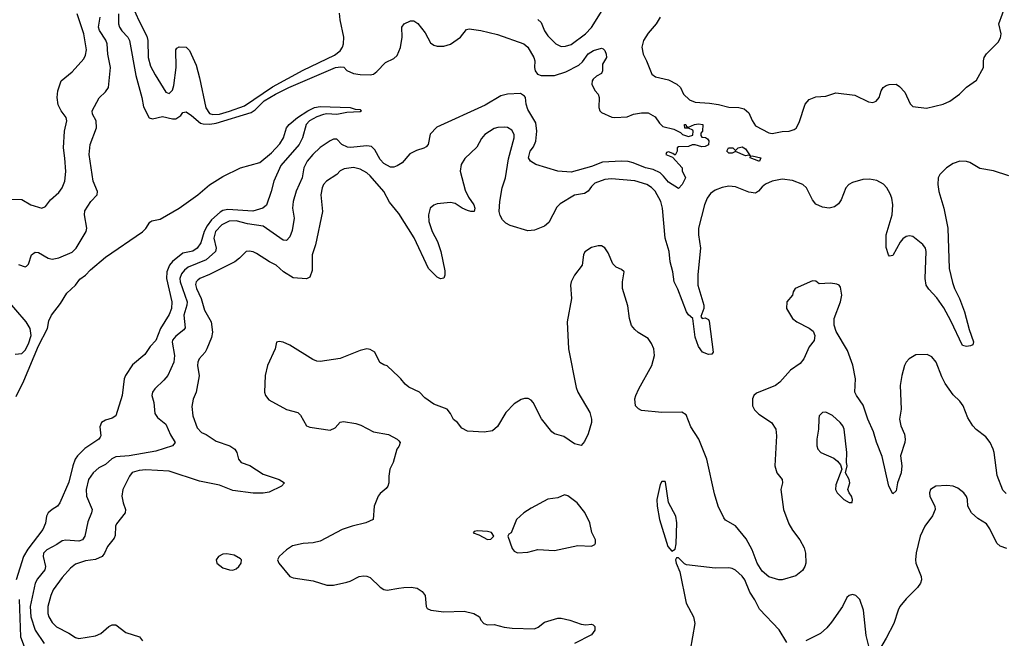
# Model space of a CAD drawing. Header units: inches. Extents: x 1552611 to 1694776, y 811966 to 917215.
# Tile 152 of 256: x 1617737 to 1623616, y 864921 to 868615. Entities that reach past the tile are written whole.
import ezdxf

# ---------------------------------------------------------------- set-up
doc = ezdxf.new("R2010")
doc.units = ezdxf.units.IN
doc.header["$MEASUREMENT"] = 0
doc.layers.add('B6816', color=7, linetype='Continuous')
doc.layers.add('B6826', color=7, linetype='Continuous')

msp = doc.modelspace()

# ---------------------------------------------------------------- linework, layer by layer
at = {"layer": 'B6816', "color": 5}
for points, elevation in [([(1618394.5, 868730), (1618447.3, 868610), (1618496.7, 868516.7), (1618501.5, 868490), (1618503.5, 868390), (1618518.2, 868338.2), (1618545.6, 868285.6), (1618610, 868182.6), (1618630, 868175.2), (1618650, 868193.4), (1618658.1, 868221.9), (1618670.3, 868330.3), (1618670, 868434.8), (1618675.8, 868444.2), (1618690, 868452.2), (1618730, 868450.3), (1618750, 868431.5), (1618790, 868342.8), (1618811.3, 868268.7), (1618848.1, 868088.1), (1618870, 868055.1), (1618890, 868047.9), (1618930, 868051.4), (1618990, 868067.8), (1619079.1, 868100.9), (1619246.9, 868213.1), (1619430, 868313.1), (1619616.6, 868403.4), (1619650.4, 868429.6), (1619663.5, 868450), (1619670.8, 868470), (1619672.8, 868510), (1619650, 868613.2), (1619646.3, 868653.7)], 880), ([(1617690, 867542.3), (1617750, 867541.3), (1617804, 867510), (1617869.6, 867490.4), (1617890, 867499.1), (1617921, 867539), (1617970, 867583.1), (1617990, 867610.3), (1618006.8, 867650), (1618011.4, 867708.6), (1618007.3, 867787.3), (1617997.6, 867850), (1618004.9, 867950), (1618018.8, 868010), (1618014.5, 868030), (1617984.4, 868070), (1617966.8, 868106.8), (1617960.7, 868150), (1617965.4, 868190), (1617985.4, 868250), (1618050, 868303.2), (1618119.1, 868380.9), (1618130, 868404), (1618135.6, 868435.6), (1618119.5, 868530), (1618081, 868650)], 880), ([(1617730, 867153.8), (1617770, 867139.5), (1617777.3, 867142.7), (1617790, 867155.5), (1617808.2, 867211.8), (1617830, 867226.5), (1617850, 867223.9), (1617907.6, 867190), (1617930, 867184.8), (1617970, 867192.1), (1618050, 867225.8), (1618074.4, 867250), (1618133.2, 867350), (1618137.4, 867370), (1618122.9, 867450), (1618126.2, 867473.8), (1618161.6, 867530), (1618199.6, 867570), (1618201.5, 867590), (1618175.7, 867650), (1618151.7, 867810), (1618157.2, 867870), (1618194.6, 867970), (1618192.7, 868010), (1618171, 868050), (1618169.8, 868070), (1618210.7, 868149.3), (1618250, 868183.6), (1618267.1, 868210), (1618278.9, 868330), (1618262.8, 868410), (1618259.3, 868470), (1618252, 868492), (1618213.3, 868550), (1618207.9, 868570), (1618218, 868630)], 860), ([(1618326, 868650), (1618327.7, 868590), (1618333.7, 868570), (1618347.7, 868547.7), (1618382.1, 868510), (1618391.7, 868490), (1618430, 868280.7), (1618465.6, 868150), (1618475.1, 868095.1), (1618509, 868029), (1618530, 868022.8), (1618590, 868036.2), (1618650, 868022.4), (1618670, 868023.8), (1618698.1, 868041.9), (1618710, 868060.4), (1618730, 868064.4), (1618763.4, 868043.4), (1618816.5, 867996.5), (1618832.4, 867992.4), (1618871.4, 867991.4), (1618910, 867996.7), (1619118.5, 868061.5), (1619143, 868077), (1619197.3, 868130), (1619263.4, 868170), (1619343.5, 868210), (1619622, 868330), (1619654.4, 868334.4), (1619672.1, 868332.1), (1619690, 868311), (1619730, 868294), (1619770, 868287.3), (1619830, 868285.5), (1619850, 868290.4), (1619870, 868305.5), (1619920.7, 868359.3), (1619970, 868383), (1619990, 868401.6), (1620000, 868425.4)], 860), ([(1617715.5, 866364.5), (1617760.7, 866459.3), (1617850, 866667.9), (1617902.2, 866770), (1617910, 866816), (1617926, 866850), (1617980.7, 866919.3), (1618018.3, 866981.7), (1618069.4, 867030), (1618095.1, 867064.9), (1618129.8, 867090.2), (1618158.9, 867121.1), (1618250, 867197.1), (1618470, 867348.4), (1618490, 867367.2), (1618513.8, 867406.2), (1618526.1, 867413.9), (1618576, 867424), (1618689.6, 867490), (1618800.4, 867570), (1618870, 867628.1), (1618950, 867677.6), (1619055.1, 867730), (1619170, 867761.2), (1619239.5, 867820.5), (1619290, 867874.3), (1619312.4, 867910), (1619330.5, 867970), (1619344.9, 867990), (1619395.4, 868030), (1619457.7, 868070), (1619497.3, 868090), (1619530, 868097.4), (1619710, 868090.5), (1619740.6, 868080.6), (1619770, 868078), (1619777.2, 868070), (1619770, 868064.2), (1619690, 868061.6), (1619630, 868049.2), (1619570, 868052.3), (1619550, 868048.9), (1619510, 868034.2), (1619467.2, 868010), (1619446.3, 867990), (1619426.2, 867910), (1619406, 867870), (1619295.3, 867744.7), (1619254.7, 867650), (1619239.2, 867590), (1619210, 867507.3), (1619188, 867490), (1619129.4, 867470.6), (1618978.9, 867481.1), (1618950, 867475.6), (1618933.6, 867466.4), (1618881.1, 867418.9), (1618855.7, 867384.3), (1618837.8, 867350), (1618817.5, 867282.5), (1618796.6, 867250), (1618770, 867233.7), (1618710, 867220.4), (1618649.7, 867170.3), (1618631.9, 867150), (1618616.1, 867110), (1618613.4, 867070), (1618644.7, 866930), (1618643.5, 866890), (1618630, 866853.7), (1618576.8, 866770), (1618550, 866699.2), (1618516.7, 866663.3), (1618484.2, 866615.8), (1618410, 866554.2), (1618367.7, 866490), (1618360.5, 866470), (1618349.5, 866370), (1618310.1, 866249.9), (1618290, 866235.3), (1618250, 866224.5), (1618225.7, 866210), (1618215.4, 866184.6), (1618222, 866130), (1618217.6, 866122.4), (1618208.5, 866110), (1618125.8, 866054.2), (1618081.8, 866010), (1618069.1, 865990), (1618054.2, 865950), (1618030, 865854), (1617976, 865730), (1617962, 865710), (1617930, 865690.8), (1617907, 865670), (1617896.3, 865650), (1617891.4, 865608.6), (1617874.5, 865570), (1617785.8, 865454.2), (1617759.8, 865410), (1617716.4, 865270)], 840), ([(1620000, 867748), (1619990, 867741.6), (1619970, 867734.7), (1619950, 867735.1), (1619910, 867755.6), (1619890, 867779.7), (1619858.2, 867838.2), (1619838.2, 867858.2), (1619810, 867862.5), (1619711.5, 867851.5), (1619693.4, 867853.4), (1619659.8, 867870), (1619630, 867901.7), (1619610, 867901), (1619590, 867892.1), (1619530, 867851.8), (1619486.7, 867810), (1619452.7, 867770), (1619432.6, 867730), (1619422.7, 867670), (1619388.3, 867591.7), (1619368.8, 867530), (1619366.1, 867490), (1619376.2, 867430), (1619364.2, 867355.8), (1619350, 867318.3), (1619330, 867295.8), (1619310, 867298), (1619190, 867382.9), (1619096.5, 867396.5), (1619030, 867413.6), (1618987.2, 867412.8), (1618943.8, 867390), (1618906.9, 867350), (1618895.7, 867310), (1618910.1, 867250), (1618906.7, 867230), (1618850, 867181.9), (1618742.4, 867137.6), (1618720.1, 867119.9), (1618702.6, 867097.4), (1618693.1, 867070), (1618695, 867050), (1618736.2, 866930), (1618734.7, 866910), (1618717.6, 866850), (1618724.1, 866775.9), (1618717.8, 866762.2), (1618670, 866725.1), (1618650, 866702), (1618646.6, 866690), (1618661.6, 866610), (1618658, 866570), (1618620.5, 866490), (1618598, 866462), (1618544.3, 866410), (1618529.2, 866390), (1618526.7, 866370), (1618537.8, 866330), (1618544.2, 866264.2), (1618559.8, 866239.8), (1618610, 866200.3), (1618636.7, 866136.7), (1618664.4, 866090), (1618650.2, 866069.8), (1618550, 866038.2), (1618390, 866010.8), (1618310, 866004.2), (1618286.9, 865993.1), (1618250, 865958.7), (1618210, 865938.5), (1618175.9, 865910), (1618147.8, 865870), (1618134, 865810), (1618135, 865770), (1618169.2, 865690), (1618165.6, 865670), (1618143.9, 865616.1), (1618126.7, 865530), (1618111.4, 865508.6), (1618090, 865500.8), (1618012.5, 865507.5), (1617990, 865502.9), (1617959.2, 865480.8), (1617899.4, 865450), (1617879.5, 865430), (1617876.1, 865410), (1617890.8, 865350), (1617886.1, 865330), (1617844.2, 865275.8), (1617830.1, 865250), (1617798.7, 865110), (1617803.6, 865050), (1617829.5, 864970), (1617883, 864890)], 860), ([(1620000, 867458.4), (1619999.4, 867459.4), (1619945.5, 867525.5), (1619910.6, 867590), (1619830, 867683.1), (1619810, 867699.8), (1619770, 867722), (1619730, 867731.7), (1619674.9, 867725.1), (1619650, 867711.9), (1619629.4, 867690.6), (1619568.5, 867651.5), (1619551.2, 867630), (1619542.2, 867610), (1619534.5, 867570), (1619544.6, 867470), (1619503.2, 867270), (1619483, 867210), (1619483.4, 867116.6), (1619470, 867078.3), (1619450, 867067.9), (1619370, 867074.3), (1619311.9, 867110), (1619267.6, 867150), (1619227.6, 867170), (1619150, 867219.7), (1619130, 867229.7), (1619106.6, 867233.4), (1619088.8, 867231.2), (1619049.2, 867190), (1619020.7, 867170), (1618870, 867093.8), (1618812.7, 867070), (1618799.9, 867060.1), (1618790.1, 867050), (1618787.2, 867032.8), (1618791.6, 867010), (1618820.6, 866950), (1618840.2, 866880.2), (1618879.4, 866810), (1618888.1, 866750), (1618882.5, 866717.5), (1618855.2, 866650), (1618845, 866630), (1618808.8, 866590), (1618800.5, 866570), (1618799, 866550), (1618807.5, 866487.5), (1618791.3, 866390), (1618772, 866348), (1618765.4, 866305.4), (1618770.2, 866250), (1618797, 866177), (1618823, 866150), (1618850, 866137.5), (1618910, 866097.6), (1618990.7, 866070.7), (1619021.1, 866050), (1619033.4, 866030), (1619042.3, 865990), (1619059.6, 865970), (1619110, 865951.9), (1619190, 865901.6), (1619286.4, 865870), (1619317, 865850), (1619299.3, 865830), (1619225.6, 865794.4), (1619190, 865788.4), (1619130, 865787.5), (1619010, 865803.7), (1618930, 865835.2), (1618810, 865859.8), (1618630, 865919.8), (1618490, 865927.7), (1618450, 865923.7), (1618409, 865911), (1618392, 865890), (1618352.9, 865810), (1618347.6, 865770), (1618354.4, 865730), (1618368.4, 865690), (1618366.4, 865670), (1618315.5, 865604.5), (1618309.3, 865590), (1618306.1, 865533.9), (1618300.5, 865519.5), (1618261.6, 865470), (1618243.6, 865430), (1618228.8, 865410), (1618190, 865391.6), (1618130, 865384.1), (1618070, 865364.5), (1618040.5, 865339.5), (1617990, 865284.4), (1617937.5, 865210), (1617922.5, 865177.5), (1617905.1, 865110), (1617904.7, 865070), (1617910.1, 865050), (1617930, 865014.7), (1617956.1, 864990), (1618030, 864952.4), (1618070, 864926.2), (1618090, 864919.8), (1618190, 864934.8), (1618220.4, 864950), (1618270, 864991.8), (1618290, 865001.8), (1618310, 865000.7), (1618370, 864956.3), (1618451.6, 864930), (1618470, 864905.5)], 880), ([(1617710, 866617.4), (1617750, 866621.1), (1617770, 866641.7), (1617790, 866678.9), (1617804.6, 866730), (1617798.5, 866770), (1617775.1, 866810), (1617653.1, 866953.1)], 860), ([(1620000, 866482.1), (1619930, 866548.7), (1619910, 866554), (1619887.6, 866567.6), (1619856.3, 866630), (1619830, 866646.3), (1619810, 866649.6), (1619770, 866639.8), (1619650, 866591.9), (1619530, 866573.5), (1619510, 866576.4), (1619486.7, 866586.7), (1619350, 866671.9), (1619310, 866689.7), (1619286, 866694), (1619270.5, 866689.5), (1619263.1, 866650), (1619216.9, 866550), (1619203.2, 866490), (1619198.9, 866390), (1619204.2, 866370), (1619224.6, 866344.6), (1619330, 866287.2), (1619397.3, 866270), (1619414.4, 866254.4), (1619450, 866190.6), (1619470, 866181.1), (1619590, 866163.9), (1619621.3, 866178.7), (1619650, 866211.3), (1619670, 866215), (1619744.2, 866204.2), (1619774.3, 866194.3), (1619850, 866153), (1619938.7, 866138.7), (1619990.6, 866110), (1620000, 866099.2)], 920), ([(1620000, 866067), (1619988.5, 866050), (1619967, 865970), (1619946.3, 865930), (1619940.3, 865890), (1619941.6, 865850), (1619935.5, 865830), (1619925.2, 865814.8), (1619890, 865785.6), (1619878, 865770), (1619853.4, 865710), (1619846.4, 865630), (1619803.8, 865610), (1619721.6, 865590), (1619663.1, 865570), (1619530, 865501.2), (1619488.1, 865491.9), (1619430, 865487.8), (1619366.2, 865473.8), (1619330.3, 865450), (1619286.4, 865410), (1619275.8, 865390), (1619284, 865370), (1619350, 865289.2), (1619370, 865281.8), (1619490, 865263.6), (1619570, 865239), (1619610, 865239), (1619690, 865256), (1619710, 865261.7), (1619763.7, 865290), (1619790, 865294.7), (1619810, 865292.9), (1619830, 865283.2), (1619890, 865226), (1619910, 865213.4), (1619930, 865207.7), (1620000, 865219.7)], 920), ([(1617733.2, 865153.2), (1617742.1, 864930), (1617770, 864856.5)], 840)]:
    msp.add_lwpolyline(points, dxfattribs=dict(at, elevation=elevation))
at = {"layer": 'B6816', "color": 5, "elevation": 920}
msp.add_lwpolyline([(1618973.7, 865426.3), (1618950, 865424.2), (1618923.8, 865410), (1618910.4, 865390), (1618914.4, 865370), (1618950, 865342.2), (1618988.9, 865328.9), (1619010, 865328.7), (1619030, 865336.2), (1619046.2, 865350), (1619059.2, 865370), (1619060.5, 865390), (1619055.8, 865395.8), (1619017.3, 865417.3)], close=True, dxfattribs=at)
at = {"layer": 'B6826', "color": 5}
for points, elevation in [([(1621560.3, 868630), (1621537.4, 868590), (1621490, 868535.1), (1621461.7, 868490), (1621451.8, 868450), (1621458.7, 868410), (1621479.5, 868370), (1621510.5, 868290), (1621532.8, 868272.8), (1621610, 868255.2), (1621660.4, 868230), (1621682.6, 868210), (1621700.9, 868170), (1621735.9, 868135.9), (1621770, 868121.7), (1621856.1, 868116.1), (1621910, 868108.9), (1621970, 868092.7), (1622031.3, 868091.3), (1622063.3, 868083.3), (1622090, 868058.9), (1622110, 868013), (1622130, 867981.3), (1622210, 867938.8), (1622230, 867935.9), (1622290, 867946.4), (1622331.6, 867948.4), (1622361.4, 867958.6), (1622372.5, 867967.5), (1622390, 868001.6), (1622426, 868110), (1622450, 868138.5), (1622490, 868154.6), (1622550, 868158.3), (1622610, 868178.5), (1622723.5, 868163.5), (1622804.1, 868124.1), (1622830, 868121.3), (1622850.6, 868129.4), (1622868.7, 868150), (1622880.7, 868190), (1622892.6, 868210), (1622910, 868222.8), (1622927.2, 868227.2), (1622969, 868229), (1622990, 868216.9), (1623022.2, 868182.2), (1623053.1, 868113.1), (1623070, 868096.9), (1623150, 868086.2), (1623250, 868110.7), (1623290, 868128.4), (1623348.4, 868170), (1623390, 868211.1), (1623450, 868252.9), (1623491.7, 868330), (1623491.4, 868370), (1623495.9, 868390), (1623508.4, 868411.6), (1623578.4, 868481.6), (1623592.9, 868507.1), (1623597, 868530), (1623583.6, 868590), (1623626.4, 868710)], 880), ([(1620830, 868616.2), (1620850, 868597.6), (1620870, 868548.8), (1620890, 868519.1), (1620938.7, 868470), (1620970, 868454.4), (1620995.9, 868455.9), (1621030, 868467.3), (1621114.8, 868530), (1621150, 868569), (1621214.6, 868670)], 880), ([(1620000, 868425.4), (1620010.3, 868449.7), (1620020.1, 868510), (1620018.7, 868570), (1620032.3, 868590), (1620070, 868607.5), (1620090, 868608.2), (1620113, 868593), (1620157.1, 868537.1), (1620190, 868477.3), (1620210, 868463.5), (1620230, 868457.7), (1620270, 868456.9), (1620310, 868468.4), (1620368.6, 868510), (1620404.1, 868555.9), (1620420, 868560), (1620490.7, 868550), (1620590, 868525.9), (1620746.7, 868470), (1620770, 868450.2), (1620807.1, 868390), (1620812.2, 868370), (1620810.6, 868330), (1620814.4, 868310), (1620828.8, 868288.8), (1620850, 868281.1), (1620930, 868281.1), (1620997.3, 868302.7), (1621075.8, 868344.2), (1621097, 868363), (1621130, 868412), (1621163.6, 868430), (1621210, 868445.5), (1621221.4, 868441.4), (1621230, 868431.3), (1621238.8, 868410), (1621241, 868390), (1621216, 868350), (1621217.1, 868310), (1621210, 868294), (1621181.3, 868278.7), (1621160.5, 868259.5), (1621154.8, 868250), (1621153.4, 868230), (1621170, 868191.3), (1621191, 868170), (1621196, 868150), (1621194.8, 868090), (1621201, 868070), (1621210, 868061), (1621273.2, 868033.2), (1621290.4, 868030.4), (1621364.7, 868035.3), (1621401.2, 868050), (1621450, 868059.5), (1621490, 868058.4), (1621530, 868035.8), (1621556.5, 867996.5), (1621577.1, 867977.1), (1621642, 867962), (1621682, 867942), (1621694, 867930), (1621730, 867918), (1621755.3, 867924.7), (1621758, 867950), (1621755.3, 867955.3), (1621730, 867968), (1621708, 867968), (1621706, 867990), (1621714, 867990), (1621718, 867978), (1621730, 867974), (1621766, 867990), (1621790, 867994), (1621816, 867990), (1621814, 867950), (1621803.6, 867936.4), (1621803.6, 867923.6), (1621810, 867914), (1621831.6, 867911.6), (1621843.6, 867903.6), (1621851.1, 867891.1), (1621850, 867868), (1621830, 867858), (1621810, 867855.3), (1621770, 867868), (1621752.7, 867867.3), (1621730, 867858), (1621670, 867855.3), (1621662, 867850), (1621662, 867830), (1621650, 867806), (1621636.4, 867816.4), (1621610, 867826), (1621598, 867822), (1621594, 867810), (1621634, 867794), (1621692, 867730), (1621692.7, 867712.7), (1621711.3, 867670), (1621691.3, 867630), (1621670, 867606), (1621610, 867644.2), (1621581.5, 867681.5), (1621560.7, 867700.7), (1621519.8, 867719.8), (1621474, 867730), (1621400.3, 867760.3), (1621370, 867768.1), (1621330, 867771.1), (1621216.7, 867763.3), (1621150, 867738.8), (1621030, 867705.2), (1620950, 867709.8), (1620818, 867750), (1620786, 867770), (1620775.6, 867790), (1620785.3, 867830), (1620803.7, 867856.3), (1620819, 867890), (1620824.2, 867950), (1620818.6, 867998.6), (1620770, 868078.9), (1620759.9, 868110), (1620756.5, 868150), (1620750, 868159), (1620726.6, 868173.4), (1620650, 868169.8), (1620610, 868160.2), (1620515.7, 868104.3), (1620227.5, 867972.5), (1620188.3, 867931.7), (1620175.6, 867870), (1620163.6, 867856.4), (1620150, 867846.8), (1620106.4, 867833.6), (1620066.1, 867813.9), (1620019.6, 867760.4), (1620000, 867748)], 860), ([(1623642.8, 867682.8), (1623550, 867713.4), (1623470, 867727.2), (1623410, 867762.7), (1623390, 867769.1), (1623350, 867769.9), (1623310, 867755.8), (1623270, 867729.9), (1623230, 867690.7), (1623221.4, 867670), (1623219, 867630), (1623225.2, 867590), (1623255.3, 867490), (1623278.3, 867370), (1623285.7, 867130), (1623306.1, 867046.1), (1623318.7, 867010), (1623348.6, 866950), (1623377.6, 866870), (1623405.6, 866765.6), (1623431.2, 866691.2), (1623426.9, 866673.1), (1623413.2, 866666.8), (1623390, 866663.9), (1623365.9, 866670), (1623297, 866817), (1623255.2, 866895.2), (1623213.6, 866953.6), (1623165.2, 867005.2), (1623149.4, 867030), (1623142.8, 867070), (1623148.5, 867230), (1623144.1, 867250), (1623130, 867273.5), (1623070, 867319.8), (1623050, 867323.8), (1623030, 867319.8), (1623010, 867307.1), (1622993.5, 867286.5), (1622950, 867206.9), (1622930, 867202), (1622923.9, 867210), (1622910, 867255.3), (1622909.9, 867330), (1622945.7, 867450), (1622949.9, 867510), (1622944.1, 867550), (1622934.9, 867574.9), (1622914.8, 867610), (1622893.3, 867633.3), (1622855.2, 867655.2), (1622810, 867663.6), (1622770, 867660.2), (1622710, 867643.7), (1622687.6, 867630), (1622669.5, 867610), (1622641.1, 867538.9), (1622625.4, 867514.6), (1622602.5, 867497.5), (1622569.9, 867489.9), (1622530, 867495), (1622490, 867514.2), (1622470, 867538.7), (1622434.6, 867610), (1622412.2, 867630), (1622350, 867654.2), (1622290, 867661.7), (1622230.4, 867650), (1622190, 867633.8), (1622170, 867617.6), (1622148.8, 867591.2), (1622130, 867579.8), (1622090, 867585), (1622010, 867617.5), (1621970, 867620.2), (1621930, 867612.2), (1621890, 867597), (1621862.1, 867577.9), (1621840.9, 867550), (1621826.1, 867510), (1621789.5, 867369.5), (1621788.8, 867330), (1621802.3, 867250), (1621786.3, 867093.7), (1621785, 867030), (1621821.4, 866910), (1621821.6, 866890), (1621802.8, 866842.8), (1621811.3, 866831.3), (1621830, 866834), (1621850, 866824), (1621853.9, 866813.9), (1621876.4, 866630), (1621870, 866617.2), (1621850, 866615.1), (1621813.2, 866630), (1621790, 866662.7), (1621770, 866719.3), (1621755.3, 866830), (1621730, 866851.7), (1621718.7, 866870), (1621666.5, 867006.5), (1621645, 867050), (1621636.9, 867110), (1621620.4, 867170), (1621613.8, 867230), (1621590.4, 867310), (1621575.4, 867490), (1621563.9, 867530), (1621530, 867590.5), (1621510, 867612.1), (1621480.3, 867630), (1621410, 867651.8), (1621270, 867664.3), (1621230, 867659.9), (1621170, 867638.6), (1621150, 867619.8), (1621130, 867590.8), (1621110, 867576.8), (1621050, 867567.4), (1620964.3, 867515.7), (1620944.8, 867495.2), (1620895.3, 867404.7), (1620870, 867381.5), (1620810, 867359.1), (1620770, 867353.3), (1620666, 867386), (1620640.2, 867400.2), (1620619.1, 867419.1), (1620604.9, 867444.9), (1620599.4, 867470), (1620603.2, 867530), (1620616.7, 867610), (1620637.3, 867670), (1620655.4, 867784.6), (1620689.8, 867910), (1620689.8, 867930), (1620676.1, 867956.1), (1620650, 867970.9), (1620630, 867973.5), (1620591.1, 867971.1), (1620570, 867965.1), (1620514.9, 867930), (1620494.7, 867905.3), (1620467.2, 867852.8), (1620394, 867786), (1620372.4, 867750), (1620367.5, 867710), (1620396.7, 867596.7), (1620415.5, 867555.5), (1620448.2, 867510), (1620454.4, 867490), (1620450.4, 867469.6), (1620430.6, 867469.4), (1620410, 867476.2), (1620379.3, 867490), (1620337.7, 867517.7), (1620310, 867523), (1620230, 867515.1), (1620210, 867507.6), (1620187, 867490), (1620176.9, 867450), (1620179.1, 867410), (1620199.5, 867350), (1620231.8, 867290), (1620251.5, 867230), (1620274.9, 867114.9), (1620275.9, 867090), (1620268.9, 867071.1), (1620250, 867066.8), (1620230, 867077.6), (1620177.4, 867130), (1620091.9, 867311.9), (1620000, 867458.4)], 880), ([(1623625.9, 865785.9), (1623606.4, 865806.4), (1623572.9, 865892.9), (1623554.2, 866030), (1623549.8, 866050), (1623531.5, 866090), (1623504.8, 866124.8), (1623448.2, 866168.2), (1623427.1, 866190), (1623397.1, 866237.1), (1623369.8, 866309.8), (1623350, 866336.2), (1623310, 866375.8), (1623262.3, 866442.3), (1623242, 866482), (1623208.2, 866570), (1623182.3, 866602.3), (1623155.8, 866615.8), (1623087.2, 866612.8), (1623047.9, 866590), (1623030.2, 866570), (1623020.2, 866550), (1623003, 866490), (1622993.5, 866430), (1623000.1, 866290), (1622990.2, 866230), (1622997.3, 866190), (1623020.2, 866140.2), (1623024.1, 866110), (1623021.7, 866090), (1622994.9, 866010), (1623004.5, 865950), (1622999.8, 865910), (1622977.3, 865850), (1622970, 865801.2), (1622950, 865782.7), (1622926.8, 865830), (1622886.9, 866006.9), (1622852.8, 866092.8), (1622834.8, 866154.8), (1622799.9, 866230), (1622772.7, 866312.7), (1622732.5, 866370), (1622724, 866390), (1622727, 866470), (1622712, 866552), (1622679.9, 866639.9), (1622612.3, 866752.3), (1622598.9, 866790), (1622599.8, 866830), (1622637.6, 866930), (1622646.4, 866970), (1622637.6, 867017.6), (1622629.9, 867029.9), (1622616.1, 867036.1), (1622578.3, 867041.7), (1622510, 867037), (1622490, 867052.7), (1622470, 867055.6), (1622367.3, 867010), (1622355.5, 866990), (1622350.4, 866969.6), (1622318, 866930), (1622314.9, 866890), (1622350.5, 866830), (1622376.3, 866810), (1622450, 866772.2), (1622474.3, 866754.3), (1622484.2, 866730), (1622479.9, 866700.1), (1622450, 866660.9), (1622419.5, 866590), (1622397.3, 866562.7), (1622338.2, 866521.8), (1622274.9, 866450), (1622250, 866430.8), (1622135.6, 866384.4), (1622120.7, 866370), (1622111.9, 866350), (1622111.8, 866310), (1622124.3, 866284.3), (1622150, 866260.2), (1622225.5, 866210), (1622251.4, 866170), (1622256.1, 866130), (1622245.2, 865950), (1622258.3, 865910), (1622288.9, 865870), (1622291.6, 865850), (1622280.3, 865810), (1622297.4, 865690), (1622330, 865603.7), (1622350, 865567.2), (1622395.6, 865510), (1622420.4, 865460.4), (1622429.2, 865430), (1622430.2, 865370), (1622424.5, 865350), (1622410, 865326), (1622370, 865294.2), (1622290, 865270.8), (1622270, 865269.8), (1622210, 865288.4), (1622170, 865321.1), (1622139.3, 865370), (1622110.5, 865450), (1622074, 865514), (1622010, 865593), (1621950, 865626), (1621940, 865640), (1621906.3, 865710), (1621884.5, 865784.5), (1621839.2, 865990), (1621790.7, 866110), (1621743.5, 866183.5), (1621716.1, 866256.1), (1621690, 866271.6), (1621570, 866269.7), (1621450, 866282), (1621431.1, 866291.1), (1621414, 866310), (1621409.6, 866350), (1621416.3, 866370), (1621433.7, 866410), (1621512, 866550), (1621526, 866610), (1621523.9, 866650), (1621510, 866682), (1621490, 866711.3), (1621430, 866747.8), (1621410, 866764.2), (1621390, 866789.6), (1621376.8, 866830), (1621366.9, 866906.9), (1621336.1, 867010), (1621336.5, 867050), (1621345.6, 867110), (1621330, 867124.1), (1621298.1, 867138.1), (1621277.3, 867157.3), (1621250, 867223.6), (1621230, 867252), (1621210, 867264.2), (1621190, 867265.4), (1621150, 867255.6), (1621112, 867228), (1621103, 867210), (1621094.2, 867150), (1621049.4, 867090), (1621029.2, 867050), (1621024.7, 867030), (1621031.5, 866950), (1621004.9, 866810), (1621013.8, 866650), (1621058.6, 866418.6), (1621070.2, 866390), (1621140.4, 866270), (1621150.4, 866230), (1621150.4, 866210), (1621130, 866142), (1621110, 866095.3), (1621090, 866073.2), (1621050, 866081.6), (1620985.8, 866125.8), (1620930, 866142), (1620913.2, 866153.2), (1620851.5, 866231.5), (1620802.4, 866330), (1620790, 866343.9), (1620772.8, 866352.8), (1620750, 866352.5), (1620730, 866346.1), (1620690, 866320.5), (1620638.8, 866270), (1620590, 866186), (1620560, 866160), (1620510, 866151), (1620410, 866157.7), (1620375.8, 866175.8), (1620350, 866209.5), (1620327.8, 866227.8), (1620310, 866264), (1620290, 866289), (1620210, 866319), (1620156.5, 866356.5), (1620124, 866390), (1620060.1, 866420.1), (1620038, 866438), (1620012.7, 866470), (1620000, 866482.1)], 920), ([(1620000, 866099.2), (1620008, 866090), (1620002, 866070), (1620000, 866067)], 920), ([(1623630, 865458.1), (1623590.6, 865470.6), (1623571.1, 865490), (1623530, 865575.4), (1623510, 865605.3), (1623457, 865637), (1623419.7, 865670), (1623398.7, 865710), (1623396.2, 865750), (1623390, 865768.7), (1623374, 865790), (1623338, 865818), (1623309.7, 865829.7), (1623272.9, 865832.9), (1623207.3, 865830), (1623174.4, 865810), (1623168, 865790), (1623170, 865766.8), (1623200.4, 865710), (1623203.1, 865690), (1623186.7, 865653.3), (1623141.7, 865590), (1623113.1, 865530), (1623088.3, 865431.7), (1623084.9, 865390), (1623088, 865370), (1623119.5, 865290), (1623120.4, 865270), (1623114.4, 865250), (1623096.3, 865223.7), (1623030, 865157.6), (1622992, 865110), (1622981.1, 865090), (1622955.3, 865010), (1622910, 864922.7), (1622870, 864854)], 940), ([(1622316.1, 864896.1), (1622271.8, 864971.8), (1622154.8, 865094.8), (1622126.6, 865150), (1622096.4, 865196.4), (1622065.4, 865270), (1622050, 865291.3), (1622010, 865327.6), (1621990, 865338.4), (1621970, 865341.6), (1621890, 865338.9), (1621719, 865359), (1621705.6, 865365.6), (1621670, 865402), (1621658, 865402), (1621652, 865390), (1621656, 865370), (1621678.5, 865318.5), (1621717, 865130), (1621758.9, 865050), (1621767.6, 865010), (1621739.3, 864850)], 940), ([(1620000, 865219.7), (1620030, 865224.9), (1620073.4, 865226.6), (1620110, 865221.1), (1620140.7, 865200.7), (1620156.9, 865176.9), (1620163.1, 865110), (1620170, 865098), (1620192, 865090), (1620270, 865078.9), (1620390, 865082.4), (1620448.5, 865068.5), (1620482.8, 865050), (1620490.8, 865030), (1620507.3, 865010), (1620530, 865001.3), (1620570, 865003.1), (1620630, 864987.1), (1620678, 864982), (1620810, 864977.1), (1620832.6, 864987.4), (1620870, 865018), (1620950, 865040.4), (1620970, 865040.5), (1621022, 865030), (1621090, 865004.9), (1621118, 865002), (1621150, 865006), (1621161, 865001), (1621170.7, 864990.7), (1621170.5, 864970), (1621150, 864942.7), (1621050, 864889.6)], 920), ([(1622810, 864859), (1622790, 864938), (1622775.8, 865090), (1622752.8, 865152.8), (1622730, 865176), (1622710, 865182), (1622690, 865176.2), (1622675.3, 865164.7), (1622648.6, 865111.4), (1622583.4, 865016.6), (1622556.7, 864983.3), (1622517.3, 864950), (1622430, 864906.6)], 940)]:
    msp.add_lwpolyline(points, dxfattribs=dict(at, elevation=elevation))
for points, elevation in [([(1622098, 867802), (1622090, 867806), (1622070, 867801.2), (1622010, 867828), (1621990, 867818), (1621970, 867818), (1621958, 867830), (1621969.3, 867850.7), (1621994, 867850), (1622010, 867834), (1622026, 867850), (1622050, 867856), (1622070, 867844.7)], 860), ([(1622150, 867769.8), (1622098, 867790), (1622100.4, 867799.6), (1622110, 867802), (1622162, 867790), (1622154, 867770)], 860), ([(1622550, 866272), (1622530.7, 866269.3), (1622511, 866250), (1622507.5, 866232.5), (1622505.3, 866170), (1622495.3, 866110), (1622495.8, 866070), (1622502.4, 866050), (1622519.1, 866030), (1622597, 865997), (1622619.3, 865979.3), (1622637.3, 865957.3), (1622646, 865930), (1622610, 865838), (1622607.3, 865810), (1622618, 865790), (1622658, 865750), (1622690, 865731.3), (1622707.3, 865732.7), (1622708.7, 865750), (1622704, 865770), (1622688.7, 865790), (1622682, 865810), (1622693.2, 865850), (1622689, 865870), (1622668, 865910), (1622677.2, 865950), (1622673.2, 865970), (1622675.1, 866030), (1622658.5, 866170), (1622651.1, 866190), (1622636.3, 866210), (1622590, 866251.6)], 940), ([(1621590, 865858), (1621570, 865858), (1621560.7, 865839.3), (1621541.6, 865750), (1621543.1, 865710), (1621557.1, 865630), (1621607.3, 865470), (1621630, 865442), (1621650, 865454), (1621655.5, 865484.5), (1621659.6, 865610), (1621655.1, 865650), (1621611.5, 865731.5), (1621592.5, 865852.5)], 940), ([(1620990, 865778), (1620950, 865760.5), (1620890, 865752.4), (1620790, 865698.9), (1620746.3, 865670), (1620702.4, 865630), (1620670.8, 865550), (1620658, 865542), (1620651.3, 865530), (1620676.8, 865456.8), (1620690, 865441), (1620710, 865431), (1620770, 865436.3), (1620830, 865450.5), (1620930, 865445.5), (1621070, 865474.9), (1621150, 865471), (1621170, 865481), (1621175.1, 865490), (1621174, 865510), (1621153.3, 865553.3), (1621140.4, 865610), (1621111.6, 865671.6), (1621065.1, 865730), (1621010, 865771.1)], 940), ([(1620470, 865562), (1620450, 865558), (1620444.7, 865550), (1620478.8, 865538.8), (1620530, 865511.3), (1620550, 865512), (1620568, 865530), (1620553.2, 865553.2), (1620530, 865559)], 940)]:
    msp.add_lwpolyline(points, close=True, dxfattribs=dict(at, elevation=elevation))

doc.saveas('drawing.dxf')
